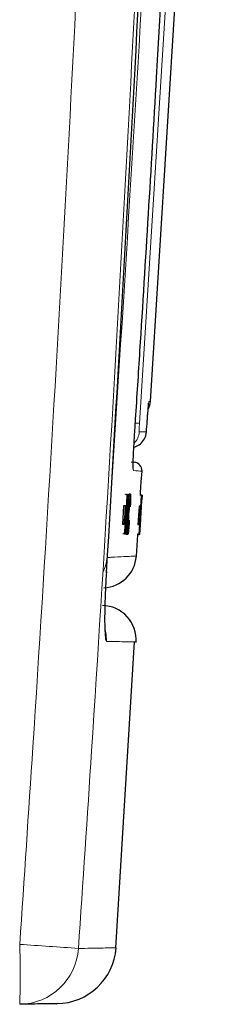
# Paper-space layout 'Blatt3' of a CAD drawing. Header units: millimetres. Extents: x 5 to 418, y 2 to 292.
# Tile 44 of 54: x 254.73 to 258.73, y 137.57 to 156.74. Entities that reach past the tile are written whole.
import ezdxf

# ---------------------------------------------------------------- set-up
doc = ezdxf.new("R2010")
doc.units = ezdxf.units.MM

psp = doc.layouts.new('Blatt3')

# ---------------------------------------------------------------- linework, layer by layer
at = {"color": 7, "linetype": 'Continuous', "lineweight": 25}
for p, q in [((257.2702, 149.3032), (258.1455, 163.3326)), ((256.8983, 148.1269), (256.9558, 148.1218)), ((256.7843, 147.4838), (256.7846, 147.4907)), ((256.8178, 147.4885), (256.7846, 147.4907)), ((256.7846, 147.4907), (256.7848, 147.4907)), ((256.8229, 147.4885), (256.79, 147.4906)), ((256.8039, 147.135), (256.8178, 147.4885)), ((256.837, 147.4883), (256.8048, 147.4905)), ((256.8594, 147.4881), (256.8084, 146.7231)), ((256.8422, 147.4883), (256.809, 147.1338)), ((256.8422, 147.4883), (256.8101, 147.4904)), ((256.8229, 147.4885), (256.8153, 147.2947)), ((256.8178, 147.4885), (256.8229, 147.4885)), ((256.8188, 147.2945), (256.837, 147.4883)), ((256.8569, 147.4881), (256.825, 147.4902)), ((256.8594, 147.4881), (256.8275, 147.4902)), ((256.837, 147.4883), (256.8422, 147.4883)), ((256.847, 147.4889), (256.8503, 147.4999)), ((256.8835, 147.4976), (256.851, 147.4998)), ((256.8569, 147.4881), (256.8594, 147.4881)), ((256.8771, 147.4763), (256.8835, 147.4976)), ((257.1004, 147.4808), (257.0672, 147.4831)), ((257.101, 147.4808), (257.0681, 147.483)), ((257.1028, 147.4808), (257.0706, 147.483)), ((257.1034, 147.4808), (257.0714, 147.483)), ((257.105, 147.4808), (257.0732, 147.483)), ((257.1079, 147.4808), (257.0756, 147.483)), ((257.1085, 147.4808), (257.0759, 147.483)), ((257.0781, 147.1275), (257.1004, 147.4808)), ((257.1034, 147.4808), (257.0786, 147.1262)), ((257.101, 147.4808), (257.0888, 147.2871)), ((257.0892, 147.287), (257.1028, 147.4808)), ((257.1004, 147.4808), (257.101, 147.4808)), ((257.1015, 147.3875), (257.1079, 147.4808)), ((257.1085, 147.4808), (257.1025, 147.3875)), ((257.1028, 147.4808), (257.1034, 147.4808)), ((257.1079, 147.4808), (257.1085, 147.4808)), ((256.7449, 147.2748), (256.7289, 146.9089)), ((256.7781, 147.2726), (256.7449, 147.2748)), ((256.7615, 147.2746), (256.7449, 147.2748)), ((256.7948, 147.2724), (256.7615, 147.2746)), ((256.7781, 147.2726), (256.7621, 146.9066)), ((256.7621, 146.9066), (256.7948, 147.2724)), ((256.7948, 147.2724), (256.7781, 147.2726)), ((256.8046, 146.7231), (256.8442, 147.3192)), ((256.8298, 147.2065), (256.8159, 147.2075)), ((256.8358, 147.2969), (256.8243, 147.2977)), ((256.8298, 147.2065), (256.8358, 147.2969)), ((256.8803, 147.2752), (256.8746, 147.2521)), ((257.0496, 147.2669), (257.0263, 146.901)), ((257.0829, 147.2647), (257.0496, 147.2669)), ((257.0517, 147.2669), (257.0496, 147.2669)), ((257.0849, 147.2647), (257.0517, 147.2669)), ((257.0829, 147.2647), (257.0595, 146.8988)), ((257.0595, 146.8988), (257.0849, 147.2647)), ((257.0683, 146.9022), (257.0928, 147.2594)), ((257.0942, 147.2593), (257.0711, 146.9021)), ((257.0927, 147.2513), (257.0782, 147.0395)), ((257.0795, 147.0395), (257.0925, 147.2406)), ((257.0849, 147.2647), (257.0829, 147.2647)), ((257.0907, 147.2749), (257.089, 147.275)), ((257.0907, 147.2749), (257.0909, 147.2847)), ((256.7653, 146.7236), (256.8039, 147.135)), ((256.8039, 147.135), (256.7826, 147.1365)), ((256.809, 147.1338), (256.7928, 146.7233)), ((256.8439, 147.1112), (256.8343, 147.1118)), ((257.0493, 146.7159), (257.0781, 147.1275)), ((257.0786, 147.1262), (257.0527, 146.7159)), ((257.0781, 147.1275), (257.0754, 147.1276)), ((257.078, 147.0787), (257.0756, 147.0789)), ((257.078, 147.0787), (257.0839, 147.167)), ((257.0839, 147.167), (257.0815, 147.1672)), ((256.7621, 146.9066), (256.7289, 146.9089)), ((256.7952, 146.9867), (256.7705, 146.7235)), ((256.7876, 146.7233), (256.7983, 146.9937)), ((256.8581, 146.9928), (256.8606, 146.9676)), ((257.0595, 146.8988), (257.0263, 146.901)), ((257.0683, 146.9791), (257.0499, 146.7159)), ((257.052, 146.7159), (257.0691, 146.9862)), ((257.0688, 146.9022), (257.0561, 146.7159)), ((257.0667, 146.9218), (257.0657, 146.9219)), ((257.0678, 146.9316), (257.0663, 146.9317)), ((257.0667, 146.9218), (257.0678, 146.9316)), ((257.0702, 146.9468), (257.0673, 146.947)), ((256.7653, 146.7236), (256.7321, 146.7258)), ((256.7705, 146.7235), (256.7653, 146.7236)), ((256.7876, 146.7233), (256.7706, 146.7245)), ((256.7928, 146.7233), (256.7876, 146.7233)), ((256.8046, 146.7231), (256.7928, 146.7239)), ((256.8314, 146.7131), (256.7989, 146.7152)), ((256.8084, 146.7231), (256.8046, 146.7231)), ((257.0493, 146.7159), (257.016, 146.7181)), ((257.0535, 146.7061), (257.0217, 146.7082)), ((257.0499, 146.7159), (257.0493, 146.7159)), ((257.052, 146.7159), (257.0499, 146.716)), ((257.0527, 146.7159), (257.052, 146.7159)), ((257.0561, 146.7159), (257.0555, 146.7159)), ((257.0585, 146.7159), (257.0561, 146.716)), ((257.0591, 146.7159), (257.0585, 146.7159)), ((256.6007, 138.6691), (256.962, 144.6241))]:
    psp.add_line(p, q, dxfattribs=at)
at = {"color": 7, "linetype": 'Continuous', "lineweight": 18}
for p, q in [((257.2292, 149.1808), (257.2295, 149.1858)), ((256.8188, 147.2945), (256.8153, 147.2947)), ((257.0925, 147.2406), (257.092, 147.2406)), ((256.7983, 146.9937), (256.7959, 146.9939))]:
    psp.add_line(p, q, dxfattribs=at)
at = {"color": 7, "linetype": 'Continuous', "lineweight": 18, "flags": 128}
for points in [[(257.9614, 163.3326), (257.9199, 162.6672), (257.7536, 160.0057), (257.0584, 148.8773)], [(256.9355, 148.0103), (256.9389, 147.9918), (256.9399, 147.9595)], [(256.4179, 144.6339), (256.4127, 144.7682), (256.3916, 144.8655)]]:
    psp.add_lwpolyline(points, dxfattribs=at)
at = {"color": 7, "linetype": 'Continuous', "lineweight": 25, "flags": 128}
for points in [[(257.0772, 147.4829), (257.0805, 147.5324), (257.0941, 147.7389), (257.1076, 147.9453)], [(256.9979, 146.294), (257.0118, 146.5004), (257.0256, 146.7068), (257.0264, 146.718)]]:
    psp.add_lwpolyline(points, dxfattribs=at)
at = {"color": 7, "linetype": 'Continuous', "lineweight": 25}
for centre, radius, start, end in [((256.9375, 149.3244), 0.3333, 331.94074, 356.22392), ((256.9413, 147.9558), 0.1667, 357.30583, 85), ((256.333, 146.3418), 0.6667, 273, 355.66437), ((256.3268, 144.6654), 0.6667, 355.70539, 89), ((255.4392, 138.7495), 1.1667, 271, 355.92015)]:
    psp.add_arc(centre, radius, start, end, dxfattribs=at)
at = {"color": 7, "linetype": 'Continuous', "lineweight": 18}
for centre, radius, start, end in [((256.1429, 135.457), 13.4515, 86.09718, 86.42957), ((256.7211, 148.7313), 0.3334, 314.54316, 356.43635), ((255.7637, 146.3119), 0.6674, 330.83816, 356.17262), ((236.0553, -138.7706), 278.1351, 85.914167, 86.149791), ((238.0161, 138.1536), 16.7256, 358.00162, 1.99838), ((254.7101, 138.7352), 1.1651, 271.05591, 356.18166)]:
    psp.add_arc(centre, radius, start, end, dxfattribs=at)
for points, knots in [([(254.7315, 138.7368), (254.8175, 140.0178), (255.1545, 145.0408), (255.6721, 153.8108), (256.2184, 165.0493), (256.6532, 176.2933), (256.8427, 183.7922), (256.9375, 187.5418)], [0, 0, 0, 0, 0.07883163, 0.30911085, 0.53941582, 0.76969503, 1, 1, 1, 1]), ([(258.0801, 187.4768), (257.9853, 183.73), (257.7956, 176.236), (257.3608, 164.9932), (256.8142, 153.7486), (256.2961, 144.9689), (255.9587, 139.94), (255.8726, 138.6577)], [0, 0, 0, 0, 0.230063, 0.4601517, 0.6906156, 0.9211052, 1, 1, 1, 1]), ([(258.3894, 187.514), (258.3771, 187.0697), (258.3151, 184.8483), (258.0205, 175.5193), (257.446, 162.2095), (256.7116, 150.6898), (256.4296, 146.2673)], [0, 0, 0, 0, 0.0322876, 0.1614382, 0.6780666, 1, 1, 1, 1]), ([(257.2295, 149.1858), (257.2318, 149.2144), (257.2364, 149.2716), (257.2397, 149.3004), (257.2407, 149.3026), (257.2409, 149.3031)], [0, 0, 0, 0, 0.42897125, 0.85810667, 1, 1, 1, 1]), ([(257.2409, 149.3031), (257.2438, 149.3032), (257.2583, 149.3034), (257.2747, 149.3037), (257.2664, 149.3036), (257.2644, 149.3035)], [0, 0, 0, 0, 0.16048431, 0.80242771, 1, 1, 1, 1]), ([(257.1925, 148.713), (257.2028, 148.8439), (257.2152, 149.0015), (257.2274, 149.1591), (257.2295, 149.1858)], [0, 0, 0, 0, 0.8306218, 1, 1, 1, 1]), ([(257.0584, 148.8773), (257.0573, 148.8586), (257.0551, 148.8211), (257.053, 148.7711), (257.0521, 148.7335), (257.0525, 148.7135), (257.0535, 148.7114), (257.0539, 148.7106)], [0, 0, 0, 0, 0.21475054, 0.42957932, 0.64381482, 0.85755118, 1, 1, 1, 1]), ([(257.0539, 148.7106), (257.0615, 148.7108), (257.0994, 148.7114), (257.1503, 148.7123), (257.1797, 148.7128), (257.1925, 148.713)], [0, 0, 0, 0, 0.1241023, 0.6205161, 1, 1, 1, 1]), ([(256.9399, 147.9595), (256.9381, 147.9677), (256.9343, 147.9841), (256.9344, 148.0677), (256.9373, 148.1466), (256.9381, 148.1678)], [0, 0, 0, 0, 0.4227108, 0.8453863, 1, 1, 1, 1]), ([(257.0889, 147.9465), (257.0931, 147.9461), (257.1056, 147.9451), (257.0063, 147.9537), (256.9399, 147.9595)], [0, 0, 0, 0, 0.3324436, 1, 1, 1, 1]), ([(256.4296, 146.2673), (256.4553, 146.2687), (256.5837, 146.2754), (256.8413, 146.2889), (257.0336, 146.2989), (256.9803, 146.2961), (256.9721, 146.2957)], [0, 0, 0, 0, 0.06913026, 0.34565994, 0.89877462, 1, 1, 1, 1]), ([(256.4179, 144.6339), (256.41, 144.6487), (256.3941, 144.6784), (256.3841, 144.9082), (256.3863, 145.2462), (256.3994, 145.6211), (256.4136, 145.869), (256.4192, 145.9678)], [0, 0, 0, 0, 0.2147274, 0.4294036, 0.6437756, 0.8579588, 1, 1, 1, 1]), ([(256.9569, 144.6244), (256.9673, 144.6242), (257.0089, 144.6235), (256.8346, 144.6265), (256.5568, 144.6314), (256.4179, 144.6339)], [0, 0, 0, 0, 0.1426922, 0.5712127, 1, 1, 1, 1]), ([(255.8726, 138.6577), (255.9548, 138.6591), (256.2149, 138.6635), (256.4781, 138.6681), (256.6393, 138.6708), (256.5922, 138.67), (256.5869, 138.6699)], [0, 0, 0, 0, 0.1786138, 0.5651012, 0.9518387, 1, 1, 1, 1])]:
    psp.add_open_spline(points, degree=3, knots=knots, dxfattribs=at)
at = {"color": 7, "linetype": 'Continuous', "lineweight": 25}
for points, knots in [([(256.4192, 145.9678), (256.6361, 149.7086), (257.0699, 157.1907), (257.6998, 171.0261), (257.9758, 181.1246), (258.1493, 187.4768)], [0, 0, 0, 0, 0.2705667, 0.5411635, 1, 1, 1, 1]), ([(256.9614, 148.626), (256.9686, 148.7368), (257.0046, 149.2912), (257.1536, 151.6198), (257.719, 160.9364), (258.3063, 172.9816), (258.6268, 183.2572), (258.7256, 186.4247)], [0, 0, 0, 0, 0.0088087, 0.0440433, 0.1849823, 0.7487663, 1, 1, 1, 1]), ([(257.192, 148.7057), (257.1935, 148.7253), (257.2061, 148.8837), (257.2184, 149.0421), (257.2292, 149.1808)], [0, 0, 0, 0, 0.1240776, 1, 1, 1, 1]), ([(257.229, 149.1783), (257.2301, 149.1921), (257.2331, 149.2309), (257.2362, 149.2647), (257.2368, 149.2698), (257.237, 149.2715)], [0, 0, 0, 0, 0.2678678, 0.7537256, 1, 1, 1, 1]), ([(256.9381, 148.1678), (256.9392, 148.2016), (256.942, 148.2887), (256.9507, 148.4547), (256.9584, 148.5775), (256.9614, 148.626)], [0, 0, 0, 0, 0.277333, 0.7146433, 1, 1, 1, 1]), ([(256.9493, 148.4173), (256.9672, 148.4213), (257.0251, 148.4341), (257.106, 148.4987), (257.1647, 148.5858), (257.1855, 148.656), (257.1909, 148.6926), (257.1921, 148.7067), (257.1924, 148.7123), (257.1925, 148.713)], [0, 0, 0, 0, 0.1299785, 0.4188581, 0.7191212, 0.8943821, 0.9587431, 0.9943364, 1, 1, 1, 1]), ([(256.9362, 148.0002), (256.9362, 148), (256.9364, 147.9983), (256.9353, 148.0128), (256.935, 148.057), (256.9368, 148.1265), (256.938, 148.1678)], [0, 0, 0, 0, 0.0220433, 0.1973575, 0.5227903, 1, 1, 1, 1]), ([(256.8358, 147.2969), (256.8395, 147.3239), (256.846, 147.372), (256.8536, 147.4526), (256.8569, 147.4881)], [0, 0, 0, 0, 0.5604274, 1, 1, 1, 1]), ([(256.8775, 147.4094), (256.8763, 147.4075), (256.8739, 147.4039), (256.8683, 147.3628), (256.8591, 147.2688), (256.8527, 147.1764), (256.8482, 147.1116)], [0, 0, 0, 0, 0.1872234, 0.3739058, 0.5607363, 1, 1, 1, 1]), ([(256.8746, 147.2521), (256.8758, 147.2759), (256.8783, 147.3234), (256.8801, 147.3778), (256.8796, 147.4058), (256.8782, 147.4082), (256.8775, 147.4094)], [0, 0, 0, 0, 0.2805533, 0.5597389, 0.7796538, 1, 1, 1, 1]), ([(256.8835, 147.4976), (256.8848, 147.4949), (256.8874, 147.4893), (256.8873, 147.4339), (256.8847, 147.3585), (256.8818, 147.303), (256.8803, 147.2752)], [0, 0, 0, 0, 0.2800806, 0.5594487, 0.7795488, 1, 1, 1, 1]), ([(257.0992, 147.3926), (257.099, 147.3909), (257.0986, 147.3877), (257.0963, 147.3569), (257.0935, 147.3163), (257.0916, 147.2887), (257.0907, 147.2749)], [0, 0, 0, 0, 0.2800014, 0.5591308, 0.7793201, 1, 1, 1, 1]), ([(257.0909, 147.2847), (257.0929, 147.3144), (257.0969, 147.3738), (257.1016, 147.4401), (257.1044, 147.4759), (257.1048, 147.4792), (257.105, 147.4808)], [0, 0, 0, 0, 0.2802532, 0.5595228, 0.7795924, 1, 1, 1, 1]), ([(257.0925, 147.2832), (257.0936, 147.3), (257.0958, 147.3336), (257.0981, 147.3702), (257.0992, 147.3898), (257.0992, 147.3917), (257.0992, 147.3926)], [0, 0, 0, 0, 0.27946, 0.5589523, 0.7792553, 1, 1, 1, 1]), ([(257.105, 147.4808), (257.105, 147.4778), (257.1049, 147.4717), (257.1021, 147.4246), (257.0979, 147.3579), (257.0947, 147.3102), (257.0931, 147.2864)], [0, 0, 0, 0, 0.2801842, 0.55985531, 0.77999994, 1, 1, 1, 1]), ([(256.8153, 147.2947), (256.8148, 147.2817), (256.814, 147.2635), (256.813, 147.2396), (256.8123, 147.2277), (256.812, 147.2217)], [0, 0, 0, 0, 0.5612769, 0.7817626, 1, 1, 1, 1]), ([(256.812, 147.2217), (256.8133, 147.2353), (256.8155, 147.2596), (256.8178, 147.2838), (256.8188, 147.2945)], [0, 0, 0, 0, 0.5599999, 1, 1, 1, 1]), ([(256.8442, 147.3192), (256.8414, 147.294), (256.8362, 147.2489), (256.8318, 147.2195), (256.8298, 147.2065)], [0, 0, 0, 0, 0.5596859, 1, 1, 1, 1]), ([(256.8439, 147.1112), (256.8478, 147.1681), (256.8532, 147.2492), (256.8593, 147.3132), (256.8611, 147.3323)], [0, 0, 0, 0, 0.7013466, 1, 1, 1, 1]), ([(257.0931, 147.2864), (257.0919, 147.2682), (257.0895, 147.2318), (257.0854, 147.1732), (257.0836, 147.1493), (257.0825, 147.1347)], [0, 0, 0, 0, 0.2804963, 0.5610033, 1, 1, 1, 1]), ([(257.0839, 147.1659), (257.0842, 147.1677), (257.0846, 147.1712), (257.0864, 147.1955), (257.0894, 147.237), (257.0914, 147.2677), (257.0925, 147.2832)], [0, 0, 0, 0, 0.2806803, 0.5609514, 0.7800568, 1, 1, 1, 1]), ([(257.0888, 147.2871), (257.088, 147.2741), (257.0868, 147.256), (257.0853, 147.2321), (257.0845, 147.2201), (257.0841, 147.2142)], [0, 0, 0, 0, 0.5612769, 0.7817626, 1, 1, 1, 1]), ([(257.0841, 147.2142), (257.0851, 147.2278), (257.0868, 147.2521), (257.0885, 147.2763), (257.0892, 147.287)], [0, 0, 0, 0, 0.5599999, 1, 1, 1, 1]), ([(256.8001, 147.0392), (256.7992, 147.0295), (256.7975, 147.012), (256.7959, 146.9944), (256.7952, 146.9867)], [0, 0, 0, 0, 0.5600016, 1, 1, 1, 1]), ([(256.7983, 146.9937), (256.7986, 147.0022), (256.7992, 147.0173), (256.7998, 147.0325), (256.8001, 147.0392)], [0, 0, 0, 0, 0.5599998, 1, 1, 1, 1]), ([(256.8314, 146.7131), (256.8294, 146.7173), (256.8255, 146.7257), (256.8284, 146.842), (256.8354, 146.9783), (256.8411, 147.0668), (256.8439, 147.1112)], [0, 0, 0, 0, 0.2799551, 0.5580876, 0.7789116, 1, 1, 1, 1]), ([(256.8482, 147.1116), (256.8455, 147.0705), (256.8403, 146.9886), (256.8347, 146.8786), (256.8338, 146.8126), (256.8358, 146.8051), (256.8369, 146.8013)], [0, 0, 0, 0, 0.28124501, 0.56071564, 0.78013802, 1, 1, 1, 1]), ([(257.072, 147.0317), (257.0713, 147.0219), (257.0701, 147.0045), (257.0689, 146.9869), (257.0683, 146.9791)], [0, 0, 0, 0, 0.5600016, 1, 1, 1, 1]), ([(257.0691, 146.9862), (257.0697, 146.9947), (257.0706, 147.0098), (257.0716, 147.025), (257.072, 147.0317)], [0, 0, 0, 0, 0.5599998, 1, 1, 1, 1]), ([(257.0702, 146.9468), (257.0716, 146.9681), (257.0745, 147.0105), (257.0775, 147.0584), (257.079, 147.0854), (257.079, 147.0879), (257.079, 147.0892)], [0, 0, 0, 0, 0.2797467, 0.5591709, 0.7794436, 1, 1, 1, 1]), ([(257.0825, 147.1347), (257.0821, 147.1271), (257.0814, 147.112), (257.0782, 147.0608), (257.0744, 147.0029), (257.0719, 146.965), (257.0707, 146.946)], [0, 0, 0, 0, 0.2798072, 0.5591854, 0.7794082, 1, 1, 1, 1]), ([(257.079, 147.0892), (257.0789, 147.0883), (257.0787, 147.0867), (257.0782, 147.0812), (257.078, 147.0787)], [0, 0, 0, 0, 0.5597721, 1, 1, 1, 1]), ([(257.0839, 147.167), (257.0839, 147.1667), (257.0839, 147.1662), (257.0839, 147.166), (257.0839, 147.1659)], [0, 0, 0, 0, 0.5600031, 1, 1, 1, 1]), ([(256.8606, 146.9676), (256.8575, 146.9285), (256.8513, 146.8503), (256.8425, 146.7649), (256.8356, 146.7193), (256.8328, 146.7152), (256.8314, 146.7131)], [0, 0, 0, 0, 0.2802563, 0.5595462, 0.7795894, 1, 1, 1, 1]), ([(256.8369, 146.8013), (256.8382, 146.8042), (256.8409, 146.8098), (256.8487, 146.8747), (256.8545, 146.948), (256.8581, 146.9928)], [0, 0, 0, 0, 0.2807112, 0.5609046, 1, 1, 1, 1]), ([(257.0707, 146.946), (257.0682, 146.9096), (257.0633, 146.8367), (257.0577, 146.7573), (257.0543, 146.7122), (257.0537, 146.7081), (257.0535, 146.7061)], [0, 0, 0, 0, 0.2794007, 0.5590642, 0.7793783, 1, 1, 1, 1]), ([(257.0535, 146.7061), (257.0535, 146.7091), (257.0536, 146.7151), (257.057, 146.7718), (257.0616, 146.8443), (257.065, 146.896), (257.0667, 146.9218)], [0, 0, 0, 0, 0.2799105, 0.5592491, 0.7794763, 1, 1, 1, 1]), ([(257.0593, 146.7943), (257.0596, 146.7964), (257.0601, 146.8007), (257.0631, 146.8423), (257.0667, 146.8937), (257.0691, 146.9291), (257.0702, 146.9468)], [0, 0, 0, 0, 0.2798831, 0.5589932, 0.779319, 1, 1, 1, 1]), ([(257.0678, 146.9316), (257.0665, 146.9118), (257.0639, 146.8723), (257.0608, 146.8229), (257.0593, 146.7975), (257.0593, 146.7954), (257.0593, 146.7943)], [0, 0, 0, 0, 0.2808811, 0.5600727, 0.7796532, 1, 1, 1, 1]), ([(256.3947, 144.825), (256.3947, 144.825), (256.3947, 144.8251), (256.3904, 144.8812), (256.3873, 145.0089), (256.3886, 145.2376), (256.3982, 145.5434), (256.4103, 145.8102), (256.4205, 145.9613), (256.4228, 145.9939)], [0, 0, 0, 0, 0.0452916, 0.1491167, 0.3107472, 0.5078369, 0.720392, 0.9397193, 1, 1, 1, 1]), ([(255.4413, 137.5827), (255.4474, 137.5828), (255.4957, 137.5837), (255.3355, 137.5809), (255.0727, 137.5763), (254.8135, 137.5717), (254.7315, 137.5703)], [0, 0, 0, 0, 0.0548583, 0.4387516, 0.8226447, 1, 1, 1, 1])]:
    psp.add_open_spline(points, degree=3, knots=knots, dxfattribs=at)

doc.saveas('drawing.dxf')
